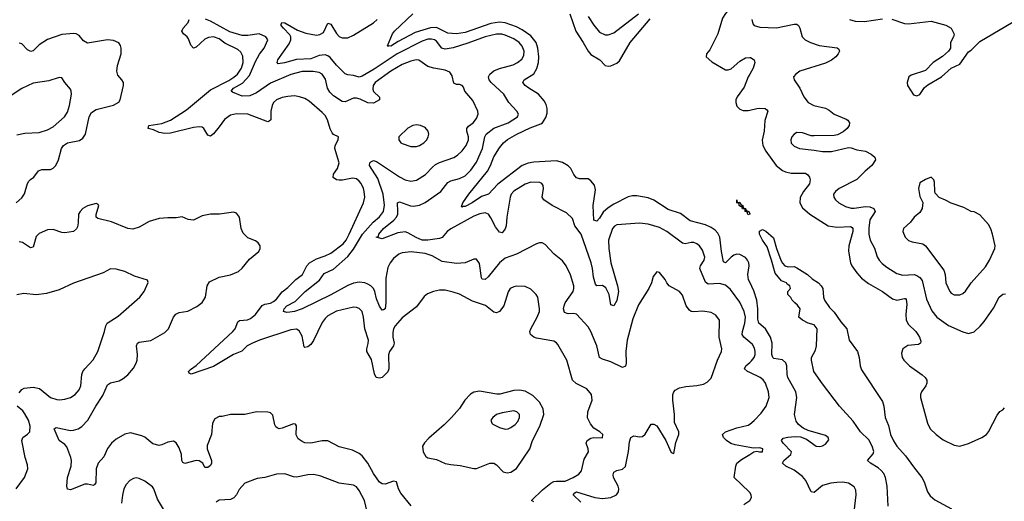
# Model space of a CAD drawing. Header units: inches. Extents: x 1550315 to 1685896, y 510706 to 640504.
# Tile 19 of 256: x 1564895 to 1571781, y 534304 to 537670. Entities that reach past the tile are written whole.
import ezdxf

# ---------------------------------------------------------------- set-up
doc = ezdxf.new("R2010")
doc.units = ezdxf.units.IN
doc.header["$MEASUREMENT"] = 0
doc.layers.add('B5563', color=7, linetype='Continuous')
doc.layers.add('B5573', color=7, linetype='Continuous')

msp = doc.modelspace()

# ---------------------------------------------------------------- linework, layer by layer
at = {"layer": 'B5563', "color": 5}
for points, elevation in [([(1570000, 537841.5), (1569911.2, 537790), (1569863.2, 537750), (1569830, 537713.3), (1569810, 537679.7), (1569777.6, 537570), (1569721.8, 537458.2), (1569699.1, 537430), (1569696.3, 537410), (1569735.6, 537375.6), (1569830, 537319.5), (1569850, 537319), (1569870, 537326.9), (1569930, 537379.3), (1569970, 537403), (1570000, 537405.2)], 520), ([(1568490, 534299.7), (1568473.6, 534310), (1568550, 534385.1), (1568610, 534431.5), (1568630, 534441.4), (1568650, 534444.8), (1568710, 534445.5), (1568766, 534470), (1568805.6, 534494.4), (1568823.1, 534516.9), (1568842.5, 534597.5), (1568871.8, 534650), (1568869.7, 534670), (1568855.8, 534710), (1568863.6, 534730), (1568890, 534744.6), (1568910, 534748.9), (1568970, 534748.5), (1568974, 534770), (1568952.7, 534790), (1568910, 534816.2), (1568885.8, 534845.8), (1568866.6, 534886.6), (1568867.2, 534930), (1568899.1, 535010), (1568894.3, 535050), (1568860.5, 535090), (1568786.6, 535126.6), (1568761.5, 535150), (1568720.4, 535290), (1568659.4, 535399.4), (1568650, 535411.2), (1568630, 535422.7), (1568510, 535443.5), (1568491.4, 535451.4), (1568468.2, 535470), (1568463.5, 535490), (1568469.7, 535509.7), (1568513.5, 535590), (1568529.7, 535630), (1568529.7, 535650), (1568517.4, 535730), (1568507.6, 535750), (1568470, 535787.6), (1568430, 535804.7), (1568370, 535806.6), (1568350, 535803), (1568326, 535790), (1568311.9, 535768.1), (1568280.7, 535670), (1568250.1, 535629.9), (1568230, 535620.7), (1568210, 535625), (1568152.1, 535672.1), (1568061.6, 535701.7), (1567970, 535751.3), (1567926.6, 535766.6), (1567870, 535778.7), (1567830, 535778.7), (1567789.2, 535770.8), (1567746.9, 535753.1), (1567724.2, 535735.8), (1567670, 535663.5), (1567570, 535586.8), (1567519.7, 535530), (1567509.5, 535510), (1567504.5, 535484.5), (1567505, 535450), (1567513.1, 535410), (1567509.5, 535390.5), (1567480.6, 535350), (1567473.2, 535326.8), (1567476.9, 535230), (1567470, 535209), (1567429.8, 535169.8), (1567410, 535164.8), (1567387.6, 535170), (1567375.9, 535195.9), (1567354.4, 535294.4), (1567323.5, 535350), (1567321.7, 535370), (1567332.7, 535407.3), (1567333.7, 535430), (1567308.1, 535510), (1567299.3, 535590), (1567290, 535629.3), (1567270, 535651.3), (1567250, 535659.1), (1567230, 535659.7), (1567110, 535631.7), (1567050, 535600.4), (1567030, 535581.7), (1567010, 535552.8), (1566950, 535427.6), (1566930, 535400.3), (1566910, 535384.2), (1566890, 535379.6), (1566884.5, 535384.5), (1566870, 535458), (1566850, 535496), (1566830, 535505.8), (1566790, 535502.7), (1566571.6, 535430), (1566523.2, 535410), (1566484.6, 535390), (1566447.9, 535352.1), (1566390, 535331), (1566250, 535247.1), (1566092.9, 535192.9), (1566079.3, 535199.3), (1566074.5, 535210), (1566090, 535225.5), (1566130, 535252), (1566386.2, 535490), (1566402.2, 535510), (1566420.9, 535559.1), (1566432.5, 535567.5), (1566487.7, 535572.3), (1566510, 535582.3), (1566544.9, 535610), (1566590, 535673.3), (1566610, 535681.8), (1566650, 535688.6), (1566670, 535699.8), (1566690, 535715.9), (1566730, 535768), (1566770, 535799), (1566825, 535855), (1566872.9, 535890), (1566901.8, 535950), (1566921.1, 535970), (1566970, 535999.5), (1567030, 536018.3), (1567070, 536037.3), (1567156, 536104), (1567177.4, 536130), (1567199.9, 536170), (1567298.9, 536390), (1567307.9, 536430), (1567304.8, 536470), (1567300.3, 536490), (1567283.9, 536523.9), (1567270, 536542), (1567250, 536557.6), (1567223.1, 536563.1), (1567151.7, 536548.3), (1567130, 536548.3), (1567110, 536551.2), (1567087.4, 536567.4), (1567090.6, 536590), (1567116.5, 536630), (1567129.8, 536670), (1567098.6, 536770), (1567100.3, 536790), (1567122.4, 536830), (1567125.2, 536850), (1567090, 536868), (1567080, 536880), (1567066.9, 536906.9), (1567047, 536970), (1567030, 536999.7), (1567010, 537022.2), (1566920.4, 537100.4), (1566890, 537118), (1566851.7, 537131.7), (1566816.9, 537136.9), (1566770, 537134), (1566730, 537125.3), (1566690, 537108.5), (1566670, 537091.1), (1566659.7, 537070), (1566651.8, 537030), (1566650.3, 536969.7), (1566640.5, 536959.5), (1566630, 536956.3), (1566490, 537009.8), (1566410, 537011.6), (1566370, 537002.2), (1566327.2, 536972.8), (1566290, 536920.4), (1566250, 536872.6), (1566230, 536855.8), (1566210, 536861.6), (1566182.2, 536910), (1566170, 536917.8), (1566150, 536921.7), (1566110, 536916.1), (1565950, 536877.2), (1565910, 536873.2), (1565870, 536880.4), (1565830, 536899.3), (1565794, 536910), (1565797.2, 536930), (1565890, 536944.3), (1565950, 536967.5), (1566060.6, 537039.4), (1566230, 537178.5), (1566356.4, 537243.6), (1566393, 537267), (1566417.8, 537290), (1566445.5, 537330), (1566456.7, 537370), (1566454.8, 537414.8), (1566442, 537442), (1566420.3, 537460.3), (1566330, 537506.5), (1566290, 537534.9), (1566250, 537548.7), (1566215.3, 537544.7), (1566190, 537534.6), (1566130, 537477), (1566109.6, 537470), (1566091.2, 537491.2), (1566076.3, 537536.3), (1566066, 537550), (1566039.8, 537570), (1566029.8, 537590), (1566038, 537610), (1566073.7, 537650), (1566080.2, 537670)], 580), ([(1568819, 534299), (1568766.2, 534350), (1568776.3, 534363.7), (1568790, 534371.3), (1568917.6, 534330), (1568970, 534322.9), (1569029, 534331), (1569069.5, 534350), (1569082.9, 534370), (1569084.7, 534390), (1569080.5, 534410), (1569048.5, 534470), (1569044.4, 534490), (1569050, 534506.8), (1569070, 534519.6), (1569110.8, 534529.2), (1569132.3, 534547.7), (1569152.9, 534652.9), (1569160.4, 534719.6), (1569169.7, 534750.3), (1569190, 534760.5), (1569230, 534754.9), (1569250, 534757.1), (1569270, 534773.4), (1569310, 534842.8), (1569330, 534844), (1569350, 534830.7), (1569414.4, 534730), (1569450, 534646), (1569470, 534638), (1569484.7, 534715.3), (1569503.7, 534770), (1569503.7, 534790), (1569473.6, 534853.6), (1569474.7, 534910), (1569461.6, 535010), (1569463.6, 535050), (1569469.5, 535070), (1569479.1, 535080.9), (1569510, 535097.1), (1569552.9, 535107.1), (1569630, 535112.2), (1569676.3, 535123.7), (1569703.3, 535136.7), (1569730, 535164), (1569775.1, 535290), (1569803.1, 535350), (1569805.7, 535370), (1569787.7, 535450), (1569788.3, 535570), (1569764.2, 535604.2), (1569730, 535624.4), (1569672, 535632), (1569610, 535627.4), (1569590, 535631.2), (1569579, 535639), (1569556.4, 535670), (1569530, 535745.2), (1569519.5, 535759.5), (1569509.3, 535770), (1569438, 535810), (1569420.9, 535830), (1569410, 535854), (1569370, 535902), (1569350, 535908), (1569325.8, 535874.2), (1569313.4, 535830), (1569295.5, 535790), (1569222.7, 535677.3), (1569181.8, 535578.2), (1569142.2, 535430), (1569133.8, 535350), (1569135.6, 535270), (1569131.7, 535248.3), (1569110, 535238.7), (1569030, 535279.3), (1568970, 535296.8), (1568949.7, 535310), (1568930.7, 535390), (1568890, 535491.6), (1568870, 535523.5), (1568790, 535611.3), (1568770, 535616.9), (1568730, 535615.1), (1568704.5, 535624.5), (1568698.9, 535650), (1568702.3, 535670), (1568710.6, 535690), (1568764.8, 535770), (1568771, 535790), (1568769.7, 535810), (1568746.5, 535886.5), (1568715.8, 535950), (1568690, 535985.6), (1568631.6, 536031.6), (1568570, 536099.3), (1568549.4, 536109.4), (1568530, 536109.4), (1568510, 536102.9), (1568370, 536032), (1568290, 536002.3), (1568250, 535970.7), (1568170, 535872.1), (1568150, 535855.1), (1568130, 535855.6), (1568124.7, 535864.7), (1568110, 535965.2), (1568090, 535995.1), (1568070, 535997), (1568010, 535969.7), (1567950, 535965.8), (1567850, 535979.5), (1567780.4, 536020.4), (1567730, 536036.8), (1567632.8, 536047.2), (1567570, 536039.3), (1567547, 536030), (1567510, 536001.5), (1567484.7, 535970), (1567470, 535938.4), (1567455.7, 535864.3), (1567455.7, 535690), (1567450, 535649), (1567438.4, 535641.6), (1567430, 535639.5), (1567410, 535668.4), (1567390, 535719.6), (1567379.2, 535770), (1567369.3, 535790), (1567350.3, 535810.3), (1567330, 535822.2), (1567309.5, 535830), (1567270, 535835), (1567230, 535827.8), (1567190, 535811.3), (1567070, 535746.3), (1566871.2, 535648.8), (1566816.3, 535630), (1566784.6, 535624.6), (1566763.5, 535623.5), (1566739.3, 535630), (1566744.7, 535650), (1566764.2, 535670), (1566820.8, 535699.2), (1566890.7, 535770), (1566990.6, 535850), (1567024.5, 535895.5), (1567090, 535925.6), (1567190, 536015.3), (1567230, 536065), (1567293.1, 536170), (1567366.2, 536253.8), (1567410, 536291.1), (1567439.5, 536330), (1567447, 536373), (1567436, 536450), (1567399.1, 536559.1), (1567341.7, 536650), (1567344.2, 536670), (1567350, 536676.9), (1567370, 536684.6), (1567390, 536679), (1567550, 536571.1), (1567590, 536550.2), (1567630, 536541.3), (1567670, 536547.9), (1567733, 536587), (1567780.9, 536639.1), (1567803.1, 536656.9), (1567830, 536671.6), (1567930, 536707.1), (1567956.4, 536723.6), (1567990, 536754), (1568017, 536790), (1568033.2, 536830), (1568033.2, 536850), (1568021.8, 536890), (1568022.2, 536910), (1568033.7, 536926.3), (1568065.1, 536950), (1568090, 536978.4), (1568101, 537010), (1568097.7, 537030), (1568065, 537105), (1568007.3, 537170), (1567998.3, 537198.3), (1567990, 537209.2), (1567970, 537216), (1567950, 537216), (1567930, 537226), (1567918.4, 537278.4), (1567902, 537302), (1567870, 537318), (1567790, 537329.8), (1567750, 537343.5), (1567687.3, 537387.3), (1567668.4, 537388.4), (1567630, 537380.2), (1567570, 537357.2), (1567491.3, 537310), (1567381.8, 537230), (1567367.2, 537210), (1567364.7, 537184.7), (1567370, 537168.5), (1567412.3, 537127.7), (1567410.4, 537110), (1567370, 537087.4), (1567330, 537087.6), (1567275, 537115), (1567250, 537122.3), (1567230, 537122), (1567170, 537095.5), (1567150, 537097.8), (1567090, 537136.4), (1567062.7, 537162.7), (1567047.6, 537190), (1567034.6, 537254.6), (1567010, 537288.6), (1566990, 537299.8), (1566947.6, 537307.6), (1566870, 537307), (1566790, 537286.9), (1566650, 537226.4), (1566550, 537158), (1566503.2, 537136.8), (1566450, 537135.7), (1566383.8, 537163.8), (1566374, 537170), (1566389.8, 537190), (1566453.3, 537226.7), (1566501, 537279), (1566543.1, 537376.9), (1566571.7, 537428.3), (1566604.4, 537470), (1566629.7, 537530), (1566615.8, 537550), (1566570, 537569.9), (1566490, 537559.3), (1566450, 537559.7), (1566365.6, 537585.6), (1566230, 537658.8), (1566193.7, 537673.7)], 560), ([(1570000, 535415), (1569958, 535450), (1569948.6, 535468.6), (1569949.9, 535490), (1569967, 535550), (1569969.9, 535590), (1569960.5, 535630), (1569930, 535694.7), (1569864.8, 535784.8), (1569830, 535815.3), (1569790, 535826.2), (1569710, 535822.4), (1569690, 535836.4), (1569651.5, 535930), (1569655, 535950), (1569682.8, 535990), (1569686.6, 536010), (1569670, 536058.4), (1569648, 536090), (1569630, 536104.4), (1569610, 536111.8), (1569590, 536112.8), (1569550, 536103.5), (1569530, 536107.2), (1569421.5, 536190), (1569370, 536216.5), (1569290, 536241.4), (1569230, 536247.8), (1569070, 536235.3), (1569053.5, 536226.5), (1569041.8, 536210), (1569013.6, 536130), (1569015, 536070), (1569028.5, 535970), (1569074.8, 535810), (1569081.8, 535770), (1569070, 535706.6), (1569050, 535669.6), (1569030, 535677.2), (1569016.2, 535750), (1568994.8, 535794.8), (1568970, 535811.6), (1568930, 535809.8), (1568921.1, 535821.1), (1568907.5, 535870), (1568901.1, 535930), (1568891.8, 535970), (1568821.4, 536170), (1568776.8, 536230), (1568761.4, 536281.4), (1568720.1, 536320.1), (1568619.5, 536370), (1568559.7, 536410), (1568548.9, 536430), (1568557.2, 536490), (1568555.4, 536510), (1568546, 536526), (1568532.5, 536532.5), (1568470, 536533.6), (1568430, 536520.9), (1568350, 536470.8), (1568331.6, 536450), (1568324.7, 536430), (1568300.9, 536290), (1568296.6, 536230), (1568290, 536207.1), (1568270, 536180.5), (1568250, 536185.1), (1568222, 536222), (1568190, 536285.4), (1568172.4, 536310), (1568150, 536319.4), (1568112.7, 536312.7), (1568070, 536295.8), (1567910, 536208.8), (1567883.3, 536190), (1567850, 536147.4), (1567830, 536139.5), (1567750, 536128), (1567710, 536129.3), (1567667, 536147), (1567610, 536180.6), (1567590, 536186.1), (1567540.1, 536179.9), (1567430, 536139), (1567388, 536150), (1567404.7, 536155.3), (1567407, 536170), (1567440.2, 536210), (1567511.6, 536268.4), (1567530.5, 536290), (1567538.5, 536310), (1567539.9, 536330), (1567536.2, 536390), (1567550, 536396.5), (1567628.7, 536368.7), (1567650, 536366), (1567690, 536373.2), (1567730, 536392.1), (1567840.8, 536470), (1567890, 536532.8), (1567910, 536544.4), (1567970, 536559.1), (1568010, 536578.9), (1568050, 536617.2), (1568090, 536674), (1568131.9, 536770), (1568146.8, 536850), (1568157, 536870), (1568210, 536911.8), (1568310, 536948), (1568375.8, 536990), (1568382.7, 537010), (1568371.6, 537030), (1568315.1, 537090), (1568280.6, 537150), (1568191.4, 537230), (1568177.8, 537250), (1568173.3, 537270), (1568182.2, 537290), (1568210, 537312.3), (1568250, 537329.6), (1568346, 537354), (1568377.4, 537370), (1568406.9, 537393.1), (1568421, 537419), (1568423.7, 537450), (1568410, 537484.7), (1568388.6, 537510), (1568350, 537536.5), (1568290, 537562), (1568267.6, 537567.6), (1568230, 537568.1), (1568150, 537549.9), (1568030, 537504.8), (1567926.9, 537473.1), (1567870, 537462.5), (1567846.2, 537470), (1567810, 537520.2), (1567796.4, 537530), (1567774.6, 537534.6), (1567750, 537532.5), (1567710, 537519.9), (1567535.8, 537430), (1567375, 537325), (1567290, 537274.4), (1567270, 537267), (1567230, 537280.6), (1567190, 537283.4), (1567170, 537290.7), (1567110, 537351.9), (1567065.4, 537405.4), (1567050, 537417.6), (1567030, 537425.2), (1566990, 537419.6), (1566930, 537397.1), (1566830, 537392.1), (1566747.5, 537367.5), (1566702, 537362), (1566695.1, 537370), (1566699.7, 537390), (1566779.5, 537500.5), (1566791.5, 537530), (1566789.9, 537550), (1566783.6, 537563.6), (1566738.9, 537610), (1566723.6, 537630), (1566723.6, 537636.4), (1566729, 537650), (1566750, 537647), (1566837.2, 537597.1), (1566896.3, 537576.3), (1566970, 537562.1), (1566995, 537565), (1567019, 537581), (1567050, 537646), (1567070, 537638), (1567110, 537572.4), (1567130, 537552.7), (1567150, 537543.6), (1567190, 537543.9), (1567230, 537561.1), (1567370, 537646.8), (1567395.4, 537670)], 540), ([(1570000, 535835.3), (1569991.9, 535851.9), (1569986.8, 535890), (1569996.8, 535950), (1569994.5, 535970), (1569985.5, 535990), (1569970, 536008.7), (1569930.3, 536029.7), (1569910, 536030.6), (1569890, 536024.5), (1569870.2, 536010), (1569830, 535971.1), (1569818, 535978), (1569802.1, 536050), (1569790.9, 536150), (1569777, 536177), (1569757.8, 536197.8), (1569730, 536217.5), (1569690, 536235.2), (1569583.9, 536263.9), (1569516, 536316), (1569430, 536342.3), (1569330, 536409), (1569290, 536425.4), (1569210, 536439.2), (1569181.2, 536438.8), (1569150, 536431.2), (1569050, 536380.8), (1569010, 536355.7), (1568976.2, 536323.8), (1568950, 536282), (1568930, 536261.5), (1568910, 536269.7), (1568906.5, 536370), (1568920.9, 536480.9), (1568913.8, 536513.8), (1568890, 536544.5), (1568870, 536558), (1568810, 536558.2), (1568790, 536565.1), (1568770, 536588.2), (1568748.3, 536630), (1568730, 536649), (1568690, 536672.5), (1568650, 536683.2), (1568490, 536674.6), (1568450, 536666.9), (1568410, 536651.3), (1568239.1, 536520.9), (1568172.4, 536450), (1568125.4, 536434.6), (1568058.6, 536390), (1568010, 536363.9), (1567995.9, 536364.1), (1567990, 536359), (1567985.1, 536365.1), (1567994.5, 536390), (1568036.9, 536450), (1568165.9, 536610), (1568187.2, 536650), (1568210, 536711.3), (1568250, 536775.3), (1568278.8, 536810), (1568306.9, 536833.1), (1568371.8, 536870), (1568465.8, 536914.2), (1568538.4, 536941.6), (1568551.1, 536950), (1568574.4, 536985.6), (1568583, 537017), (1568583, 537050), (1568576.3, 537076.3), (1568562.7, 537102.7), (1568523, 537150), (1568454.7, 537190), (1568429.6, 537210), (1568414, 537230), (1568422.9, 537250), (1568490, 537290.2), (1568512, 537328), (1568523.4, 537370), (1568526.3, 537410), (1568519.1, 537470), (1568507.8, 537510), (1568470, 537556.6), (1568410, 537598.7), (1568370, 537618.9), (1568290, 537648.4), (1568250, 537652.9), (1568190, 537643.7), (1568010, 537580.9), (1567950.4, 537570.4), (1567890, 537576.5), (1567810, 537615.1), (1567767.1, 537612.9), (1567660.4, 537579.6), (1567542.1, 537517.9), (1567490, 537483.5), (1567474, 537486), (1567470, 537482), (1567467.6, 537487.6), (1567500.9, 537570), (1567516, 537590), (1567644.4, 537710)], 520), ([(1568742.6, 537710), (1568785.2, 537590), (1568836.6, 537510), (1568869.4, 537449.4), (1568890, 537427.3), (1568951.6, 537390), (1568990, 537350.3), (1569010, 537344.6), (1569030, 537347.8), (1569070, 537366), (1569090, 537383.1), (1569165, 537510), (1569303.8, 537676.2)], 520), ([(1568870, 537692.9), (1568910, 537630.3), (1568950, 537582.8), (1568990, 537563.9), (1569010, 537564.5), (1569050, 537577.1), (1569221.6, 537710)], 540), ([(1564870, 536390.2), (1564910, 536425.7), (1564927.3, 536452.7), (1564950, 536524), (1564959.3, 536540.7), (1564970, 536554), (1564994, 536570), (1565025.8, 536614.2), (1565050, 536621.6), (1565110, 536623.5), (1565130, 536632.3), (1565147.7, 536650), (1565165.3, 536690), (1565187.9, 536770), (1565200.4, 536790), (1565230, 536808.3), (1565313.7, 536826.3), (1565337.5, 536842.5), (1565354.8, 536870), (1565381, 536990), (1565398.1, 537021.9), (1565430, 537041.8), (1565550, 537071.5), (1565587, 537093), (1565598, 537110), (1565621.6, 537210), (1565620.7, 537230), (1565609.4, 537250), (1565581.7, 537281.7), (1565573, 537310), (1565578, 537350), (1565604.1, 537430), (1565603.8, 537470), (1565599.2, 537490), (1565588, 537508), (1565550, 537524.8), (1565510, 537527.9), (1565370, 537506.6), (1565341.8, 537521.8), (1565310, 537559.5), (1565290, 537571.6), (1565274.3, 537574.3), (1565190, 537565.3), (1565089.3, 537530.7), (1565030, 537494.3), (1564990, 537451.5), (1564972.8, 537447.2), (1564950, 537458.7), (1564910, 537500.4), (1564890, 537506.2)], 620), ([(1564875, 536865), (1564930, 536877.6), (1565030, 536882.2), (1565090, 536899.3), (1565130, 536922), (1565208.7, 536990), (1565230, 537024.2), (1565243.9, 537070), (1565256.4, 537150), (1565255.8, 537170), (1565250, 537185.2), (1565209.6, 537229.6), (1565190, 537264), (1565170, 537266), (1565098, 537242), (1564990, 537226), (1564910, 537189.7), (1564822, 537130)], 640), ([(1570000, 537288.4), (1569990, 537271.1), (1569961.2, 537198.8), (1569913.4, 537130), (1569904.1, 537110), (1569902.9, 537090), (1569910, 537066.4), (1569930, 537043.6), (1569954.7, 537034.7), (1569990, 537035.2), (1570000, 537037.7)], 520), ([(1567632.5, 534272.5), (1567560.6, 534360.6), (1567544.4, 534390), (1567530, 534439), (1567510, 534445.1), (1567450, 534424), (1567430, 534425.7), (1567410, 534438.7), (1567370, 534498), (1567330, 534571.3), (1567290, 534621.3), (1567270, 534638), (1567222.3, 534662.3), (1567130, 534684.7), (1567050, 534725.7), (1567010, 534727.1), (1566930, 534709.7), (1566890, 534713.7), (1566870, 534721.7), (1566841.6, 534741.6), (1566827.4, 534767.4), (1566831.8, 534831.8), (1566824, 534844), (1566810, 534844.5), (1566730, 534814.3), (1566710, 534811.6), (1566696.3, 534816.3), (1566685.3, 534825.3), (1566679.1, 534839.1), (1566665.8, 534905.8), (1566650, 534921.1), (1566630, 534927.4), (1566550, 534928.7), (1566469.7, 534909.7), (1566370, 534909.7), (1566310, 534896.9), (1566290, 534896.9), (1566259.4, 534880.6), (1566242.8, 534850), (1566236.5, 534770), (1566206.7, 534693.3), (1566206.8, 534670), (1566235.4, 534590), (1566236.9, 534570), (1566230, 534554.5), (1566210, 534541.3), (1566190, 534540.9), (1566174.7, 534570), (1566150, 534587.2), (1566130, 534588.7), (1566050, 534568.7), (1566035.8, 534575.8), (1566029, 534589), (1566025.3, 534630), (1566010, 534677), (1565990, 534713), (1565970, 534723.5), (1565930, 534716.8), (1565890, 534697.6), (1565870, 534693.8), (1565825.8, 534705.8), (1565770, 534752.6), (1565750, 534761.5), (1565670, 534782.5), (1565630, 534772.7), (1565570, 534737.3), (1565536.5, 534710), (1565510, 534673), (1565484.2, 534615.8), (1565442.8, 534570), (1565429.3, 534530), (1565427.8, 534432.2), (1565418.9, 534421.1), (1565410, 534415.1), (1565370, 534424.7), (1565350, 534424.7), (1565250, 534384.7), (1565228.7, 534388.7), (1565224.5, 534410), (1565228.9, 534470), (1565254.6, 534550), (1565256.8, 534590), (1565253.3, 534610), (1565223.7, 534683.7), (1565210, 534700.7), (1565169.9, 534729.9), (1565136.3, 534810), (1565150, 534819.1), (1565250, 534799.8), (1565270, 534800.2), (1565304.2, 534810), (1565330, 534826.7), (1565371.9, 534870), (1565427.8, 534970), (1565477.4, 535042.6), (1565510, 535118.2), (1565530, 535131.5), (1565590, 535146.6), (1565618.3, 535161.7), (1565651.9, 535188.1), (1565690, 535233.6), (1565710, 535268.9), (1565715.7, 535290), (1565717.6, 535330), (1565710.6, 535389.4), (1565718.7, 535410), (1565730, 535415.4), (1565811.7, 535428.3), (1565910, 535483.2), (1565934.4, 535510), (1565969.9, 535590.1), (1565987.5, 535612.5), (1566010, 535622.4), (1566070, 535632.8), (1566134.5, 535665.5), (1566170, 535694.4), (1566194, 535730), (1566207, 535810), (1566223.3, 535836.7), (1566290, 535870.6), (1566370, 535885.5), (1566425.2, 535910), (1566450, 535933), (1566503.1, 535996.9), (1566567, 536050), (1566577.6, 536070), (1566575.6, 536090), (1566563.7, 536110), (1566543.8, 536123.8), (1566490, 536145.6), (1566458, 536178), (1566443.5, 536210), (1566431.3, 536290), (1566410, 536318.4), (1566390, 536325.6), (1566291.3, 536311.3), (1566230, 536311.6), (1566170, 536299.7), (1566110, 536269.7), (1566072.5, 536272.5), (1566030, 536291.1), (1565990, 536284.2), (1565930, 536285.1), (1565870, 536279.7), (1565799.7, 536260.3), (1565730, 536220.5), (1565686.7, 536206.7), (1565650, 536211.5), (1565537.5, 536257.5), (1565440.7, 536280.7), (1565428.7, 536290), (1565428.9, 536308.9), (1565448.7, 536370), (1565440.4, 536380.4), (1565430, 536384), (1565370, 536369.5), (1565336.3, 536350), (1565317.1, 536330), (1565305.7, 536310), (1565304.2, 536250), (1565298.9, 536221.1), (1565292.9, 536207.1), (1565270.2, 536189.8), (1565210, 536179.2), (1565190, 536181.5), (1565130, 536202.7), (1565090, 536201.5), (1565030, 536174.7), (1565010, 536155.1), (1564990, 536079.5), (1564970, 536076.4), (1564913.7, 536113.7), (1564890, 536117.7)], 620), ([(1570000, 536309.6), (1569990, 536305.6), (1569984.1, 536315.9), (1569985.6, 536325.6), (1569967.8, 536330), (1569969, 536349), (1569950, 536347.8), (1569944.7, 536364.7), (1569936.8, 536363.2), (1569926.3, 536370), (1569925.6, 536385.6), (1569910, 536389.6), (1569909.6, 536410.4), (1569911.6, 536391.6), (1569930, 536393.4), (1569938, 536378), (1569953, 536370), (1569955.3, 536355.3), (1569970.7, 536350), (1569976, 536336), (1569993, 536330), (1570000, 536312.5)], 480), ([(1564890, 535063), (1564910, 535086.4), (1564925.7, 535094.3), (1564990, 535102.4), (1565032.7, 535092.7), (1565110.3, 535030.3), (1565155.4, 535015.4), (1565173.3, 535013.3), (1565210, 535018.5), (1565250, 535030.3), (1565281.6, 535050), (1565310, 535083), (1565321.6, 535110), (1565329.5, 535189.5), (1565336.2, 535210), (1565349.6, 535230), (1565407.9, 535292.1), (1565442.2, 535350), (1565487.8, 535490), (1565496.3, 535530), (1565506.3, 535550), (1565582.4, 535597.6), (1565734.7, 535730), (1565766.3, 535770), (1565792.5, 535832.5), (1565788.7, 535850), (1565697.6, 535877.6), (1565629, 535910), (1565570, 535927.3), (1565530, 535929.4), (1565478.7, 535901.3), (1565271.3, 535828.7), (1565170, 535782.4), (1565083.2, 535756.8), (1565010, 535746.4), (1564924.2, 535755.8), (1564874, 535746)], 640), ([(1570000, 535203.1), (1569984.7, 535210), (1569964.7, 535230), (1569972.9, 535250), (1570000, 535273.8)], 540), ([(1564869.7, 534390.3), (1564929.4, 534470), (1564951.6, 534530), (1564950, 534558), (1564933.6, 534610), (1564909.5, 534730), (1564916, 534750), (1564950, 534772.4), (1564964.7, 534790), (1564967.6, 534830), (1564957.4, 534870), (1564930, 534915.6), (1564915.7, 534935.7), (1564876, 534970)], 640), ([(1570000, 534679.4), (1569897.6, 534697.6), (1569869.1, 534709.1), (1569838.7, 534730), (1569818, 534750), (1569809.7, 534770), (1569829.8, 534790.2), (1569910, 534817.5), (1569990, 534836.5), (1570000, 534844.1)], 540), ([(1570000, 534365.2), (1569997, 534370), (1569892.3, 534470), (1569903, 534550), (1569909.7, 534570), (1569942.9, 534597.1), (1570000, 534631)], 540), ([(1567325.6, 534230), (1567306, 534310), (1567270, 534379.7), (1567250, 534404.4), (1567230, 534417.2), (1567130, 534430.9), (1567000, 534480), (1566952.4, 534492.4), (1566910.2, 534489.8), (1566830, 534472.9), (1566810, 534475.3), (1566750, 534495.6), (1566690, 534494.7), (1566610, 534471.2), (1566556.1, 534463.9), (1566470.4, 534429.6), (1566430, 534386), (1566411.7, 534350), (1566392.5, 534327.5), (1566370, 534317.2), (1566290, 534311.1), (1566270, 534298.7)], 640), ([(1565901.3, 534250), (1565858.9, 534318.9), (1565834, 534390), (1565824.5, 534404.5), (1565770, 534444.7), (1565730, 534463.6), (1565710, 534467.3), (1565690, 534464.5), (1565664, 534450), (1565638.9, 534421.1), (1565624.2, 534390), (1565612.7, 534347.3), (1565607.8, 534290)], 640), ([(1569959.1, 534280.9), (1570000, 534309.2)], 540)]:
    msp.add_lwpolyline(points, dxfattribs=dict(at, elevation=elevation))
for points, elevation in [([(1567670, 536934), (1567644.7, 536930), (1567610, 536911.8), (1567546.8, 536850), (1567546.8, 536830), (1567561, 536810), (1567570, 536804.9), (1567630, 536782.4), (1567670, 536784.2), (1567690, 536790.4), (1567720.9, 536810), (1567742, 536830), (1567752, 536850), (1567755.1, 536870), (1567751.5, 536891.5), (1567730, 536916), (1567698, 536930)], 580), ([(1568390, 535080.2), (1568350, 535078.1), (1568252.9, 535052.9), (1568231.6, 535051.6), (1568110, 535073.7), (1568070, 535067.8), (1568048.2, 535051.8), (1568008.2, 535010), (1567970, 534953.2), (1567915.5, 534890), (1567862.5, 534837.5), (1567755.1, 534744.9), (1567726.6, 534713.4), (1567713, 534690), (1567717.3, 534650), (1567736.3, 534616.3), (1567748.8, 534608.8), (1567810, 534597), (1567870, 534568.9), (1567910, 534560.3), (1567975.1, 534555.1), (1568070, 534532.9), (1568090, 534533.1), (1568182, 534570), (1568210, 534570.3), (1568230, 534558.4), (1568276.3, 534510), (1568303, 534503), (1568330, 534506.5), (1568370, 534532.4), (1568461.8, 534670), (1568480.3, 534730), (1568531.3, 534828.7), (1568560.7, 534910), (1568556.2, 534950), (1568530, 534996.8), (1568482.9, 535042.9), (1568430, 535073.8)], 620), ([(1568350, 534935.2), (1568270, 534923.2), (1568229.5, 534910.5), (1568202.6, 534890), (1568190.4, 534870), (1568196.4, 534850), (1568203.4, 534843.4), (1568250, 534819.6), (1568290, 534809.1), (1568310, 534811.3), (1568330, 534820.7), (1568358.8, 534841.2), (1568377.9, 534862.1), (1568390.6, 534890), (1568389.8, 534909.8), (1568371.3, 534930)], 640)]:
    msp.add_lwpolyline(points, close=True, dxfattribs=dict(at, elevation=elevation))
at = {"layer": 'B5573', "color": 5}
for points, elevation in [([(1570014.3, 537670), (1570021.6, 537641.6), (1570030.7, 537630), (1570070, 537616.9), (1570186.5, 537613.5), (1570310, 537638.9), (1570330, 537638.4), (1570340.5, 537630), (1570350, 537611), (1570367, 537550), (1570388.8, 537528.8), (1570426, 537510), (1570484.9, 537490), (1570612, 537472.1), (1570622.8, 537462.8), (1570628.2, 537450), (1570619.5, 537430), (1570602, 537410), (1570572.2, 537387.8), (1570530, 537366.8), (1570351, 537310), (1570322.8, 537290), (1570307.3, 537270), (1570310.7, 537250), (1570350, 537190.8), (1570378.9, 537130), (1570410, 537091.7), (1570449.4, 537069.4), (1570530.2, 537050.2), (1570556.3, 537036.3), (1570590, 537008.7), (1570674.7, 536974.7), (1570686.6, 536966.6), (1570698, 536950), (1570695.5, 536930), (1570682, 536910), (1570654.9, 536885.1), (1570614.6, 536865.4), (1570590, 536859.5), (1570450, 536856.9), (1570430, 536858.9), (1570370, 536879.7), (1570330, 536880.5), (1570310.6, 536870), (1570294.4, 536850), (1570288.5, 536830), (1570290, 536807.3), (1570310, 536784.9), (1570349.1, 536769.1), (1570450, 536758.7), (1570510, 536747.4), (1570572.5, 536747.5), (1570690, 536775.5), (1570710, 536773), (1570750, 536759.5), (1570810.2, 536750.2), (1570850.7, 536730), (1570876.3, 536710), (1570879.3, 536690), (1570854.6, 536650), (1570807.8, 536612.2), (1570748.4, 536551.7), (1570624.9, 536490), (1570599.5, 536470), (1570586.7, 536450), (1570588.5, 536430), (1570600.4, 536410), (1570622.4, 536390), (1570670, 536363.6), (1570710, 536353.6), (1570730, 536353.2), (1570810, 536365.3), (1570841, 536361), (1570867.9, 536350), (1570877.8, 536330), (1570839.2, 536270), (1570832.4, 536212.4), (1570833.5, 536170), (1570842.9, 536130), (1570872, 536072), (1570892.2, 536012.2), (1570904.9, 535990), (1570926.5, 535966.5), (1570960.3, 535940.3), (1571030, 535895.6), (1571070, 535884.3), (1571150, 535889.3), (1571170, 535882.6), (1571190, 535869.1), (1571207.2, 535847.2), (1571237.1, 535717.1), (1571274.8, 535634.8), (1571310, 535591.3), (1571390, 535532.8), (1571490, 535488.4), (1571530, 535477.1), (1571570, 535487.7), (1571612.3, 535527.8), (1571638.9, 535561.1), (1571705.5, 535654.5), (1571745.1, 535730), (1571770, 535751.7), (1571790, 535754)], 540), ([(1570698, 537670), (1570738.7, 537658.7), (1570804, 537656), (1570930, 537675.3)], 560), ([(1570994, 537674), (1571082.6, 537642.6), (1571110, 537639.6), (1571270, 537658.9), (1571372.3, 537632.3), (1571410, 537610.8), (1571430.6, 537569.4), (1571426, 537550), (1571404.7, 537510), (1571404.7, 537470), (1571390.5, 537449.5), (1571348.3, 537411.7), (1571282.8, 537370), (1571230, 537315.3), (1571130, 537282), (1571112, 537270), (1571101, 537230), (1571104.7, 537210), (1571145.4, 537145.4), (1571170, 537138), (1571190, 537146), (1571223.7, 537196.3), (1571246, 537214), (1571342, 537270), (1571409.4, 537330.6), (1571470, 537358), (1571530, 537444.7), (1571550, 537456), (1571610, 537516.3), (1571882.6, 537677.4)], 560), ([(1570000, 537405.2), (1570005.7, 537405.7), (1570031.3, 537390), (1570037, 537370), (1570024, 537330), (1570000, 537288.4)], 520), ([(1570000, 537037.7), (1570049.9, 537050.1), (1570071.1, 537051.1), (1570108.7, 537048.7), (1570120.5, 537040.5), (1570127.7, 537030), (1570104.9, 536964.9), (1570100.6, 536890), (1570087.7, 536827.7), (1570092.6, 536790), (1570113.4, 536750), (1570184.7, 536650), (1570230, 536615.1), (1570250, 536605.9), (1570290, 536596.9), (1570390, 536596.4), (1570405.9, 536585.9), (1570418.2, 536570), (1570423.1, 536550), (1570417.8, 536522.2), (1570377.4, 536470), (1570352.2, 536427.8), (1570350.2, 536390), (1570370, 536354.7), (1570421.5, 536310), (1570548.4, 536228.4), (1570610, 536219.8), (1570705.5, 536225.5), (1570717.8, 536217.8), (1570722.2, 536210), (1570721.5, 536190), (1570693.1, 536090), (1570691.7, 536051.7), (1570706.2, 535970), (1570714.2, 535950), (1570750, 535899.6), (1570783.2, 535863.2), (1570830, 535826.2), (1570930, 535769.1), (1570999.8, 535719.8), (1571030, 535710.2), (1571081.7, 535721.7), (1571090, 535722.3), (1571095.4, 535715.4), (1571098.4, 535678.4), (1571091.6, 535611.6), (1571095, 535570), (1571110, 535538.9), (1571161.7, 535490), (1571176.9, 535470), (1571188.7, 535450), (1571196.7, 535423.3), (1571195.5, 535410), (1571179.9, 535400.1), (1571107.1, 535392.9), (1571070.5, 535370), (1571061.7, 535338.3), (1571065.7, 535310), (1571077.6, 535290), (1571117, 535250), (1571207.1, 535187.1), (1571227.6, 535170), (1571239.1, 535150), (1571239.6, 535130), (1571231.5, 535110), (1571201.7, 535070), (1571194.6, 535050), (1571194.3, 535030), (1571243.2, 534850), (1571263.2, 534810), (1571304, 534770), (1571353.4, 534733.4), (1571430, 534695.8), (1571470, 534690.2), (1571530, 534707.3), (1571624.7, 534750), (1571655.1, 534770), (1571670.8, 534790), (1571730, 534904.9), (1571750, 534930.7), (1571770, 534942.8), (1571782.9, 534957.1)], 520), ([(1570000, 536312.5), (1570001, 536310), (1570000, 536309.6)], 480), ([(1570967.4, 534270), (1570961.1, 534410), (1570951, 534471), (1570938.2, 534498.2), (1570920.2, 534520.2), (1570898.7, 534538.7), (1570845.7, 534570), (1570823.5, 534590), (1570863.4, 534636.6), (1570867.8, 534652.2), (1570857.8, 534690), (1570833.8, 534733.8), (1570775.1, 534790), (1570724.4, 534864.4), (1570628.9, 534970), (1570510, 535124), (1570449.8, 535210), (1570431.6, 535290), (1570431.8, 535308.2), (1570459.5, 535360.5), (1570468.2, 535390), (1570472.7, 535510), (1570450, 535537.2), (1570410, 535549.5), (1570368.7, 535570), (1570344, 535590), (1570354, 535650), (1570335.5, 535675.5), (1570315.3, 535690), (1570298, 535710), (1570288.7, 535728.7), (1570268, 535750), (1570266, 535770), (1570286, 535790), (1570282, 535810), (1570262, 535822), (1570257.2, 535830), (1570223.6, 535843.6), (1570177.5, 535897.5), (1570153.3, 535990), (1570121.6, 536081.6), (1570089, 536130), (1570069, 536170), (1570068.6, 536191.4), (1570090, 536202.4), (1570112.3, 536192.3), (1570165.5, 536145.5), (1570187.2, 536070), (1570218.9, 535990), (1570228.5, 535968.5), (1570246.7, 535950), (1570270, 535943), (1570310, 535946), (1570330, 535936), (1570404, 535890), (1570437.6, 535857.6), (1570481.6, 535830), (1570501.1, 535810), (1570512.2, 535790), (1570517.4, 535730), (1570524.2, 535710), (1570557.8, 535657.8), (1570590, 535626), (1570637.7, 535557.7), (1570680.1, 535510), (1570696.1, 535430), (1570753.5, 535350), (1570764.8, 535310), (1570773.6, 535250), (1570783.2, 535223.2), (1570930, 535000.3), (1570939.2, 534970), (1570947.7, 534890), (1570970, 534833.7), (1570985.7, 534770), (1571006.1, 534726.1), (1571030.1, 534690), (1571090, 534622.6), (1571144.6, 534544.6), (1571205.1, 534470), (1571220.1, 534440.1), (1571243.8, 534370), (1571262.2, 534342.2), (1571294.3, 534314.2), (1571411.6, 534251.6)], 480), ([(1570729.9, 534230.1), (1570745.9, 534350), (1570742, 534382), (1570730, 534405.4), (1570690, 534431.3), (1570650, 534438.1), (1570610, 534436.1), (1570567.7, 534430), (1570510, 534414.1), (1570450, 534365.8), (1570430, 534369.8), (1570393.6, 534450), (1570370, 534477.8), (1570310, 534521.2), (1570253.3, 534550), (1570229.6, 534570), (1570238, 534590), (1570287.6, 534630), (1570292.8, 534650), (1570235.1, 534710), (1570222, 534730), (1570235.1, 534744.9), (1570267.1, 534752.9), (1570317.5, 534757.5), (1570354.9, 534754.9), (1570398.4, 534738.4), (1570465.5, 534690), (1570490, 534686.3), (1570510, 534690.5), (1570530, 534703.8), (1570552.5, 534732.5), (1570549, 534750), (1570530, 534762.7), (1570410, 534798.7), (1570375.1, 534815), (1570341.4, 534841.4), (1570324.3, 534864.3), (1570312.9, 534910), (1570329, 535030), (1570322.4, 535070), (1570267.7, 535170), (1570261.8, 535190), (1570259.9, 535250), (1570252.5, 535272.5), (1570230, 535293.4), (1570170, 535302.5), (1570160.9, 535310), (1570155.9, 535330), (1570157.9, 535410), (1570146.1, 535450), (1570110, 535508.2), (1570064.6, 535550), (1570057.1, 535577.1), (1570056.6, 535650), (1570049.9, 535709.9), (1570030, 535774.3), (1570000, 535835.3)], 520), ([(1570000, 535273.8), (1570013.9, 535286.1), (1570031.2, 535308.8), (1570038.6, 535330), (1570039.5, 535350), (1570033.7, 535373.7), (1570019.1, 535399.1), (1570000, 535415)], 540), ([(1570000, 534844.1), (1570031.9, 534868.1), (1570080.9, 534919.1), (1570116, 534970), (1570135.3, 535030), (1570132, 535070), (1570110, 535129.6), (1570093.9, 535153.9), (1570073, 535170), (1570000, 535203.1)], 540), ([(1570000, 534631), (1570030, 534648.8), (1570050, 534654.8), (1570069.2, 534649.2), (1570089.3, 534650.7), (1570093.1, 534670), (1570070, 534676.8), (1570025.1, 534674.9), (1570000, 534679.4)], 540), ([(1570000, 534309.2), (1570001.2, 534310), (1570013.2, 534330), (1570009.4, 534350), (1570000, 534365.2)], 540)]:
    msp.add_lwpolyline(points, dxfattribs=dict(at, elevation=elevation))
at = {"layer": 'B5573', "color": 5, "elevation": 560}
msp.add_lwpolyline([(1571270, 536568), (1571230, 536554), (1571191.1, 536528.9), (1571181, 536490), (1571190, 536434), (1571211.1, 536391.1), (1571207.3, 536350), (1571190, 536322.7), (1571150.4, 536289.6), (1571125.5, 536254.5), (1571076, 536210), (1571070.8, 536190), (1571087.7, 536150), (1571110, 536127.7), (1571137.1, 536117.1), (1571210, 536102.4), (1571230.2, 536090.2), (1571358.4, 535918.4), (1571367.4, 535890), (1571371.8, 535830), (1571399.5, 535770), (1571410, 535758.7), (1571430, 535748), (1571470, 535748), (1571490, 535756), (1571510, 535772.4), (1571549.8, 535830.2), (1571650, 535942.6), (1571678, 535990), (1571715.1, 536070), (1571716.2, 536090), (1571699.2, 536170), (1571687.4, 536207.4), (1571670, 536238.4), (1571610, 536306), (1571570, 536326), (1571548.7, 536330), (1571496.9, 536356.9), (1571410, 536386.6), (1571370, 536409.2), (1571326, 536426), (1571298, 536458), (1571294, 536470), (1571293.6, 536533.6), (1571288, 536550)], close=True, dxfattribs=at)

doc.saveas('drawing.dxf')
